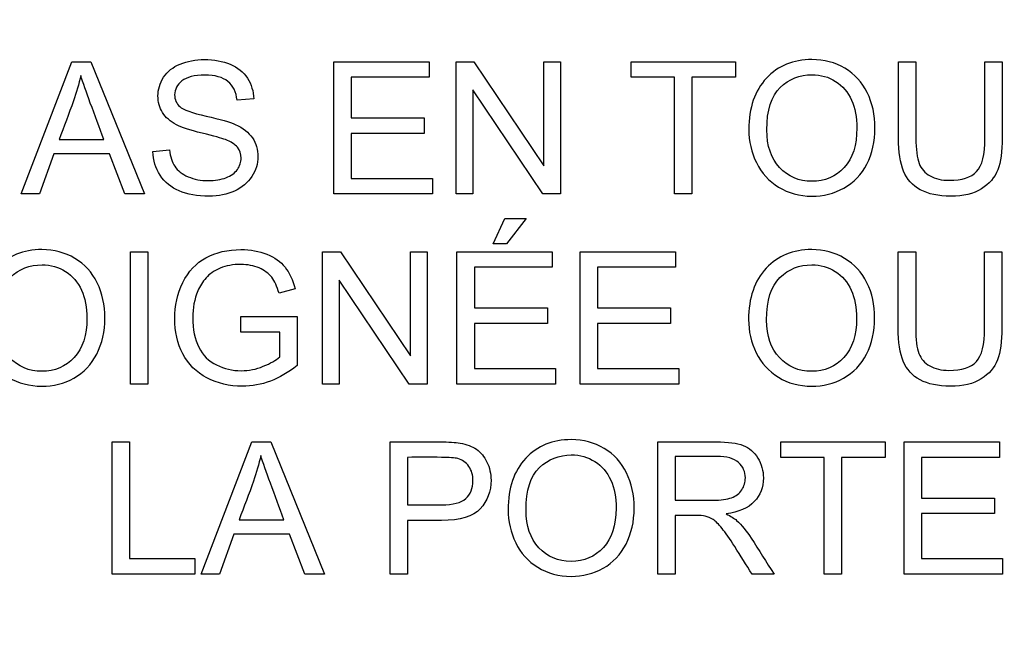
# Model space of a CAD drawing. Header units: inches. Extents: x 1 to 240, y -1 to 159.
# Tile 40 of 108: x 78.262 to 78.982, y 86.818 to 87.265. Entities that reach past the tile are written whole.
import ezdxf
from ezdxf.enums import TextEntityAlignment as Align

# ---------------------------------------------------------------- set-up
doc = ezdxf.new("R2010")
doc.units = ezdxf.units.IN
doc.header["$MEASUREMENT"] = 0
doc.layers.add('Default', color=7, linetype='Continuous')
doc.layers.add('LAB20180', color=7, linetype='Continuous')
doc.styles.add('SEACAD_Times_New_Roman', font='times.ttf')
doc.dimstyles.new('HAMMOND_(STH_-_240x160)', dxfattribs={"dimtxt": 1, "dimasz": 1.25, "dimexe": 0.5, "dimexo": 0.5, "dimgap": 0.25, "dimtad": 0, "dimtih": 1, "dimtoh": 1, "dimzin": 0, "dimdsep": 46, "dimtxsty": 'SEACAD_Times_New_Roman', "dimblk1": '_SE_FILLED', "dimblk2": '_SE_FILLED', "dimsah": 1, "dimcen": 0.5, "dimadec": 0, "dimazin": 0, "dimtfac": 0.8, "dimtofl": 0, "dimtmove": 0, "dimatfit": 3, "dimfxl": 1, "dimtolj": 1, "dimtzin": 0, "dimarcsym": 0})

# ---------------------------------------------------------------- blocks, each defined once
blk = doc.blocks.new('SE')
at = {"layer": 'LAB20180', "color": 7, "linetype": 'Continuous'}
for p, q in [((78.26327, 87.1377), (78.30016, 87.23442)), ((78.30016, 87.23442), (78.31426, 87.23442)), ((78.31426, 87.23442), (78.35348, 87.1377)), ((78.49205, 87.1377), (78.49205, 87.23442)), ((78.49205, 87.23442), (78.56178, 87.23442)), ((78.56178, 87.23442), (78.56178, 87.22309)), ((78.5813, 87.1377), (78.5813, 87.23442)), ((78.5813, 87.23442), (78.59443, 87.23442)), ((78.59443, 87.23442), (78.64556, 87.15837)), ((78.64556, 87.15837), (78.64556, 87.23442)), ((78.64556, 87.23442), (78.65786, 87.23442)), ((78.65786, 87.23442), (78.65786, 87.1377)), ((78.70943, 87.22309), (78.70943, 87.23442)), ((78.70943, 87.23442), (78.78574, 87.23442)), ((78.78574, 87.23442), (78.78574, 87.22309)), ((78.90499, 87.23442), (78.91774, 87.23442)), ((78.96816, 87.23442), (78.98084, 87.23442)), ((78.56178, 87.22309), (78.50473, 87.22309)), ((78.50473, 87.22309), (78.50473, 87.19334)), ((78.74124, 87.22309), (78.70943, 87.22309)), ((78.74124, 87.1377), (78.74124, 87.22309)), ((78.78574, 87.22309), (78.75393, 87.22309)), ((78.75393, 87.22309), (78.75393, 87.1377)), ((78.64472, 87.1377), (78.59359, 87.21375)), ((78.59359, 87.21375), (78.59359, 87.1377)), ((78.43345, 87.20718), (78.42115, 87.20628)), ((78.50473, 87.19334), (78.55811, 87.19334)), ((78.55811, 87.19334), (78.55811, 87.18194)), ((78.55811, 87.18194), (78.50473, 87.18194)), ((78.50473, 87.18194), (78.50473, 87.14904)), ((78.29095, 87.17743), (78.32373, 87.17743)), ((78.28709, 87.167), (78.27672, 87.1377)), ((78.32785, 87.167), (78.28709, 87.167)), ((78.33893, 87.1377), (78.32785, 87.167)), ((78.3596, 87.16881), (78.37164, 87.1699)), ((78.50473, 87.14904), (78.56404, 87.14904)), ((78.56404, 87.14904), (78.56404, 87.1377)), ((78.27672, 87.1377), (78.26327, 87.1377)), ((78.35348, 87.1377), (78.33893, 87.1377)), ((78.56404, 87.1377), (78.49205, 87.1377)), ((78.59359, 87.1377), (78.5813, 87.1377)), ((78.65786, 87.1377), (78.64472, 87.1377)), ((78.75393, 87.1377), (78.74124, 87.1377)), ((78.6084, 87.10133), (78.61703, 87.11974)), ((78.61703, 87.11974), (78.63268, 87.11974)), ((78.63268, 87.11974), (78.61813, 87.10133)), ((78.61813, 87.10133), (78.6084, 87.10133)), ((78.3433, 86.99862), (78.3433, 87.0954)), ((78.3433, 87.0954), (78.35599, 87.0954)), ((78.35599, 87.0954), (78.35599, 86.99862)), ((78.48368, 86.99862), (78.48368, 87.0954)), ((78.48368, 87.0954), (78.49681, 87.0954)), ((78.49681, 87.0954), (78.54794, 87.01936)), ((78.54794, 87.01936), (78.54794, 87.0954)), ((78.54794, 87.0954), (78.56024, 87.0954)), ((78.56024, 87.0954), (78.56024, 86.99862)), ((78.582, 86.99862), (78.582, 87.0954)), ((78.582, 87.0954), (78.65174, 87.0954)), ((78.65174, 87.0954), (78.65174, 87.08407)), ((78.67222, 86.99862), (78.67222, 87.0954)), ((78.67222, 87.0954), (78.74195, 87.0954)), ((78.74195, 87.0954), (78.74195, 87.08407)), ((78.9048, 87.0954), (78.91755, 87.0954)), ((78.96797, 87.0954), (78.98065, 87.0954)), ((78.65174, 87.08407), (78.59475, 87.08407)), ((78.59475, 87.08407), (78.59475, 87.05432)), ((78.74195, 87.08407), (78.6849, 87.08407)), ((78.6849, 87.08407), (78.6849, 87.05432)), ((78.5471, 86.99862), (78.49591, 87.07473)), ((78.49591, 87.07473), (78.49591, 86.99862)), ((78.46359, 87.06829), (78.45187, 87.06514)), ((78.59475, 87.05432), (78.64813, 87.05432)), ((78.64813, 87.05432), (78.64813, 87.04292)), ((78.6849, 87.05432), (78.73828, 87.05432)), ((78.73828, 87.05432), (78.73828, 87.04292)), ((78.42392, 87.03655), (78.42392, 87.04795)), ((78.42392, 87.04795), (78.46507, 87.04795)), ((78.46507, 87.04795), (78.46507, 87.01214)), ((78.64813, 87.04292), (78.59475, 87.04292)), ((78.59475, 87.04292), (78.59475, 87.01002)), ((78.73828, 87.04292), (78.6849, 87.04292)), ((78.6849, 87.04292), (78.6849, 87.01002)), ((78.45232, 87.03655), (78.42392, 87.03655)), ((78.45232, 87.01845), (78.45232, 87.03655)), ((78.59475, 87.01002), (78.65406, 87.01002)), ((78.65406, 87.01002), (78.65406, 86.99862)), ((78.6849, 87.01002), (78.74421, 87.01002)), ((78.74421, 87.01002), (78.74421, 86.99862)), ((78.35599, 86.99862), (78.3433, 86.99862)), ((78.49591, 86.99862), (78.48368, 86.99862)), ((78.56024, 86.99862), (78.5471, 86.99862)), ((78.65406, 86.99862), (78.582, 86.99862)), ((78.74421, 86.99862), (78.67222, 86.99862)), ((78.32978, 86.8596), (78.32978, 86.95638)), ((78.32978, 86.95638), (78.34253, 86.95638)), ((78.34253, 86.95638), (78.34253, 86.871)), ((78.39495, 86.8596), (78.43184, 86.95638)), ((78.43184, 86.95638), (78.44594, 86.95638)), ((78.44594, 86.95638), (78.48516, 86.8596)), ((78.53307, 86.8596), (78.53307, 86.95638)), ((78.72888, 86.8596), (78.72888, 86.95638)), ((78.81884, 86.94505), (78.81884, 86.95638)), ((78.81884, 86.95638), (78.89514, 86.95638)), ((78.89514, 86.95638), (78.89514, 86.94505)), ((78.90905, 86.8596), (78.90905, 86.95638)), ((78.90905, 86.95638), (78.97878, 86.95638)), ((78.97878, 86.95638), (78.97878, 86.94505)), ((78.54582, 86.94505), (78.54582, 86.91028)), ((78.74163, 86.9457), (78.74163, 86.91369)), ((78.85064, 86.94505), (78.81884, 86.94505)), ((78.85064, 86.8596), (78.85064, 86.94505)), ((78.89514, 86.94505), (78.86333, 86.94505)), ((78.86333, 86.94505), (78.86333, 86.8596)), ((78.97878, 86.94505), (78.92173, 86.94505)), ((78.92173, 86.94505), (78.92173, 86.91524)), ((78.92173, 86.91524), (78.97511, 86.91524)), ((78.97511, 86.91524), (78.97511, 86.90391)), ((78.42263, 86.8994), (78.45541, 86.8994)), ((78.54582, 86.89888), (78.54582, 86.8596)), ((78.74163, 86.90255), (78.74163, 86.8596)), ((78.97511, 86.90391), (78.92173, 86.90391)), ((78.92173, 86.90391), (78.92173, 86.871)), ((78.41877, 86.8889), (78.4084, 86.8596)), ((78.45953, 86.8889), (78.41877, 86.8889)), ((78.47061, 86.8596), (78.45953, 86.8889)), ((78.34253, 86.871), (78.39018, 86.871)), ((78.39018, 86.871), (78.39018, 86.8596)), ((78.92173, 86.871), (78.98104, 86.871)), ((78.98104, 86.871), (78.98104, 86.8596)), ((78.39018, 86.8596), (78.32978, 86.8596)), ((78.4084, 86.8596), (78.39495, 86.8596)), ((78.48516, 86.8596), (78.47061, 86.8596)), ((78.54582, 86.8596), (78.53307, 86.8596)), ((78.74163, 86.8596), (78.72888, 86.8596)), ((78.81394, 86.8596), (78.79791, 86.8596)), ((78.86333, 86.8596), (78.85064, 86.8596)), ((78.98104, 86.8596), (78.90905, 86.8596))]:
    blk.add_line(p, q, dxfattribs=at)
for points, knots in [([(78.37164, 87.1699), (78.37222, 87.16501), (78.37357, 87.16101), (78.37563, 87.15792), (78.37772, 87.15479), (78.38097, 87.15226), (78.38973, 87.14839), (78.39469, 87.14743), (78.40506, 87.14743), (78.40931, 87.14814), (78.41677, 87.1511), (78.41961, 87.15309), (78.42141, 87.15567), (78.42318, 87.1582), (78.42412, 87.16095), (78.42412, 87.16694), (78.42321, 87.16958), (78.41961, 87.17409), (78.41671, 87.17595), (78.41265, 87.1775), (78.41006, 87.17849), (78.40435, 87.18007), (78.39553, 87.1822), (78.38664, 87.18434), (78.38046, 87.18638), (78.37692, 87.18825), (78.37228, 87.1907), (78.36887, 87.19366), (78.36436, 87.20087), (78.36327, 87.20487), (78.36327, 87.2142), (78.36462, 87.21877), (78.37016, 87.22727), (78.37415, 87.23049), (78.37949, 87.23268), (78.3848, 87.23486), (78.3907, 87.23603), (78.40435, 87.23603), (78.41066, 87.23487), (78.41613, 87.23255), (78.42155, 87.23026), (78.42579, 87.22689), (78.42869, 87.22238), (78.4316, 87.21784), (78.43319, 87.21285), (78.43345, 87.20718)], [0, 0, 0, 0, 0.049734, 0.049734, 0.049734, 0.102625, 0.102625, 0.155515, 0.155515, 0.202805, 0.202805, 0.250096, 0.250096, 0.250096, 0.285885, 0.285885, 0.322453, 0.322453, 0.359021, 0.359021, 0.359021, 0.428383, 0.428383, 0.428383, 0.504928, 0.504928, 0.504928, 0.558431, 0.558431, 0.611934, 0.611934, 0.669259, 0.669259, 0.726583, 0.726583, 0.726583, 0.796348, 0.796348, 0.87302, 0.87302, 0.87302, 0.937083, 0.937083, 0.937083, 1, 1, 1, 1]), ([(78.79553, 87.18477), (78.79553, 87.20081), (78.79984, 87.2133), (78.8084, 87.22244), (78.81693, 87.23155), (78.82811, 87.23603), (78.85058, 87.23603), (78.85863, 87.23391), (78.86578, 87.22966), (78.87295, 87.22539), (78.87833, 87.21942), (78.88213, 87.21182), (78.88594, 87.2042), (78.88773, 87.19553), (78.88773, 87.17608), (78.88574, 87.16732), (78.87788, 87.15187), (78.87228, 87.14601), (78.86507, 87.14202), (78.85781, 87.138), (78.85, 87.13609), (78.83255, 87.13609), (78.82444, 87.13828), (78.81014, 87.14704), (78.80473, 87.15303), (78.801, 87.16063), (78.79728, 87.1682), (78.79553, 87.17628), (78.79553, 87.18477)], [0, 0, 0, 0, 0.133435, 0.133435, 0.133435, 0.256543, 0.256543, 0.337059, 0.337059, 0.337059, 0.417323, 0.417323, 0.417323, 0.502276, 0.502276, 0.588361, 0.588361, 0.674447, 0.674447, 0.674447, 0.751393, 0.751393, 0.834851, 0.834851, 0.918308, 0.918308, 0.918308, 1, 1, 1, 1]), ([(78.98084, 87.23442), (78.98084, 87.21581), (78.98084, 87.1972), (78.98084, 87.17859), (78.98084, 87.16881), (78.97975, 87.16108), (78.97756, 87.15541), (78.97535, 87.14969), (78.97144, 87.14505), (78.95998, 87.13783), (78.95245, 87.13609), (78.9341, 87.13609), (78.92676, 87.13764), (78.92096, 87.14073), (78.91519, 87.14381), (78.91111, 87.14839), (78.90866, 87.15432), (78.90624, 87.16019), (78.90499, 87.16829), (78.90499, 87.17859), (78.90499, 87.1972), (78.90499, 87.21581), (78.90499, 87.23442)], [0, 0, 0, 0, 0.229139, 0.229139, 0.229139, 0.325744, 0.325744, 0.325744, 0.415348, 0.415348, 0.504952, 0.504952, 0.592689, 0.592689, 0.592689, 0.669487, 0.669487, 0.669487, 0.770869, 0.770869, 0.770869, 1, 1, 1, 1]), ([(78.98084, 87.23442), (78.98084, 87.21581), (78.98084, 87.1972), (78.98084, 87.17859), (78.98084, 87.16881), (78.97975, 87.16108), (78.97756, 87.15541), (78.97535, 87.14969), (78.97144, 87.14505), (78.95998, 87.13783), (78.95245, 87.13609), (78.9341, 87.13609), (78.92676, 87.13764), (78.92096, 87.14073), (78.91519, 87.14381), (78.91111, 87.14839), (78.90866, 87.15432), (78.90624, 87.16019), (78.90499, 87.16829), (78.90499, 87.17859), (78.90499, 87.1972), (78.90499, 87.21581), (78.90499, 87.23442)], [0, 0, 0, 0, 0.229139, 0.229139, 0.229139, 0.325744, 0.325744, 0.325744, 0.415348, 0.415348, 0.504952, 0.504952, 0.592689, 0.592689, 0.592689, 0.669487, 0.669487, 0.669487, 0.770869, 0.770869, 0.770869, 1, 1, 1, 1]), ([(78.91774, 87.23442), (78.91774, 87.21583), (78.91774, 87.19725), (78.91774, 87.17866), (78.91774, 87.17022), (78.91851, 87.16404), (78.92006, 87.16005), (78.92158, 87.15611), (78.92431, 87.15303), (78.92811, 87.15091), (78.93193, 87.14876), (78.93654, 87.14769), (78.95142, 87.14769), (78.95811, 87.14981), (78.96217, 87.15406), (78.9662, 87.15828), (78.96816, 87.16649), (78.96816, 87.17866), (78.96816, 87.19725), (78.96816, 87.21583), (78.96816, 87.23442)], [0, 0, 0, 0, 0.272264, 0.272264, 0.272264, 0.364278, 0.364278, 0.364278, 0.425003, 0.425003, 0.425003, 0.489951, 0.489951, 0.60151, 0.60151, 0.60151, 0.727706, 0.727706, 0.727706, 1, 1, 1, 1]), ([(78.91774, 87.23442), (78.91774, 87.21583), (78.91774, 87.19725), (78.91774, 87.17866), (78.91774, 87.17022), (78.91851, 87.16404), (78.92006, 87.16005), (78.92158, 87.15611), (78.92431, 87.15303), (78.92811, 87.15091), (78.93193, 87.14876), (78.93654, 87.14769), (78.95142, 87.14769), (78.95811, 87.14981), (78.96217, 87.15406), (78.9662, 87.15828), (78.96816, 87.16649), (78.96816, 87.17866), (78.96816, 87.19725), (78.96816, 87.21583), (78.96816, 87.23442)], [0, 0, 0, 0, 0.272264, 0.272264, 0.272264, 0.364278, 0.364278, 0.364278, 0.425003, 0.425003, 0.425003, 0.489951, 0.489951, 0.60151, 0.60151, 0.60151, 0.727706, 0.727706, 0.727706, 1, 1, 1, 1]), ([(78.30679, 87.22444), (78.30544, 87.21813), (78.3037, 87.21195), (78.30151, 87.20583), (78.29811, 87.19632), (78.29447, 87.1869), (78.29095, 87.17743)], [0, 0, 0, 0, 0.38985, 0.38985, 0.38985, 1, 1, 1, 1]), ([(78.32373, 87.17743), (78.32042, 87.18636), (78.31712, 87.19529), (78.31381, 87.20422), (78.31079, 87.2124), (78.30847, 87.2191), (78.30679, 87.22444)], [0, 0, 0, 0, 0.571633, 0.571633, 0.571633, 1, 1, 1, 1]), ([(78.42115, 87.20628), (78.42051, 87.21233), (78.41826, 87.21691), (78.41446, 87.22), (78.4107, 87.22306), (78.40506, 87.22463), (78.39765, 87.2247), (78.38999, 87.22476), (78.38432, 87.22322), (78.38078, 87.22038), (78.37728, 87.21758), (78.3755, 87.21414), (78.3755, 87.20667), (78.37679, 87.20383), (78.37923, 87.20158), (78.38172, 87.1993), (78.38812, 87.19701), (78.39849, 87.19469), (78.40887, 87.19237), (78.416, 87.19025), (78.41987, 87.18851), (78.42554, 87.18596), (78.42965, 87.18265), (78.43236, 87.17872), (78.43509, 87.17475), (78.43641, 87.17016), (78.43641, 87.15979), (78.43493, 87.15496), (78.43197, 87.15045), (78.429, 87.14593), (78.42482, 87.14241), (78.41929, 87.13983), (78.41383, 87.13729), (78.40763, 87.13609), (78.39198, 87.13609), (78.38471, 87.13732), (78.37878, 87.13989), (78.37288, 87.14246), (78.36829, 87.14627), (78.36488, 87.15142), (78.36151, 87.1565), (78.35979, 87.1623), (78.3596, 87.16881)], [0, 0, 0, 0, 0.061068, 0.061068, 0.061068, 0.130319, 0.130319, 0.130319, 0.199417, 0.199417, 0.199417, 0.244343, 0.244343, 0.283473, 0.283473, 0.283473, 0.363727, 0.363727, 0.363727, 0.45053, 0.45053, 0.45053, 0.51313, 0.51313, 0.51313, 0.57114, 0.57114, 0.629875, 0.629875, 0.629875, 0.695194, 0.695194, 0.695194, 0.766392, 0.766392, 0.856886, 0.856886, 0.856886, 0.928274, 0.928274, 0.928274, 1, 1, 1, 1]), ([(78.80866, 87.18452), (78.80866, 87.17286), (78.81182, 87.16365), (78.81806, 87.15702), (78.82434, 87.15036), (78.8321, 87.14698), (78.85116, 87.14698), (78.85908, 87.15033), (78.87144, 87.16385), (78.87453, 87.17344), (78.87453, 87.19373), (78.87325, 87.20055), (78.87061, 87.20641), (78.86796, 87.21229), (78.86404, 87.21684), (78.85895, 87.22006), (78.85382, 87.22331), (78.84813, 87.22489), (78.83274, 87.22489), (78.82495, 87.2218), (78.81845, 87.21555), (78.81198, 87.20934), (78.80866, 87.19901), (78.80866, 87.18452)], [0, 0, 0, 0, 0.12936, 0.12936, 0.12936, 0.253622, 0.253622, 0.379574, 0.379574, 0.505526, 0.505526, 0.585143, 0.585143, 0.585143, 0.664256, 0.664256, 0.664256, 0.743199, 0.743199, 0.854836, 0.854836, 0.854836, 1, 1, 1, 1]), ([(78.23223, 87.04576), (78.23223, 87.06173), (78.23654, 87.07428), (78.24511, 87.08336), (78.2537, 87.09247), (78.26481, 87.09701), (78.28728, 87.09701), (78.29533, 87.09489), (78.30248, 87.09057), (78.3096, 87.08628), (78.3151, 87.0804), (78.31884, 87.0728), (78.3226, 87.06515), (78.32444, 87.05651), (78.32444, 87.03706), (78.32244, 87.02831), (78.31459, 87.01285), (78.30898, 87.00699), (78.30177, 87.003), (78.29451, 86.99898), (78.2867, 86.99708), (78.26925, 86.99708), (78.26114, 86.9992), (78.25399, 87.00364), (78.24687, 87.00807), (78.24144, 87.01401), (78.2341, 87.02921), (78.23223, 87.03726), (78.23223, 87.04576)], [0, 0, 0, 0, 0.133288, 0.133288, 0.133288, 0.256522, 0.256522, 0.33712, 0.33712, 0.33712, 0.417249, 0.417249, 0.417249, 0.502222, 0.502222, 0.588327, 0.588327, 0.674432, 0.674432, 0.674432, 0.75288, 0.75288, 0.837966, 0.837966, 0.837966, 0.918983, 0.918983, 1, 1, 1, 1]), ([(78.46507, 87.01214), (78.45876, 87.00712), (78.45225, 87.00332), (78.44556, 87.00081), (78.43892, 86.99832), (78.43204, 86.99708), (78.41549, 86.99708), (78.40686, 86.99907), (78.39907, 87.00313), (78.39133, 87.00716), (78.38542, 87.01311), (78.37756, 87.02844), (78.37556, 87.03706), (78.37556, 87.05593), (78.3775, 87.06475), (78.38149, 87.07293), (78.38544, 87.08103), (78.39108, 87.0871), (78.39842, 87.09109), (78.40579, 87.09509), (78.41433, 87.09701), (78.43101, 87.09701), (78.43732, 87.09585), (78.44298, 87.0936), (78.44859, 87.09137), (78.45303, 87.08819), (78.45947, 87.08008), (78.46191, 87.0748), (78.46359, 87.06829)], [0, 0, 0, 0, 0.088812, 0.088812, 0.088812, 0.16845, 0.16845, 0.276583, 0.276583, 0.276583, 0.3809, 0.3809, 0.485217, 0.485217, 0.587419, 0.587419, 0.587419, 0.686378, 0.686378, 0.686378, 0.790663, 0.790663, 0.866443, 0.866443, 0.866443, 0.933222, 0.933222, 1, 1, 1, 1]), ([(78.79533, 87.04576), (78.79533, 87.06173), (78.79965, 87.07428), (78.80821, 87.08336), (78.81681, 87.09247), (78.82791, 87.09701), (78.85039, 87.09701), (78.85844, 87.09489), (78.86558, 87.09057), (78.8727, 87.08628), (78.8782, 87.0804), (78.88194, 87.0728), (78.8857, 87.06515), (78.88754, 87.05651), (78.88754, 87.03706), (78.88554, 87.02831), (78.87769, 87.01285), (78.87209, 87.00699), (78.86488, 87.003), (78.85761, 86.99898), (78.84981, 86.99708), (78.83236, 86.99708), (78.82424, 86.9992), (78.8171, 87.00364), (78.80998, 87.00807), (78.80454, 87.01401), (78.7972, 87.02921), (78.79533, 87.03726), (78.79533, 87.04576)], [0, 0, 0, 0, 0.133288, 0.133288, 0.133288, 0.256522, 0.256522, 0.33712, 0.33712, 0.33712, 0.417249, 0.417249, 0.417249, 0.502222, 0.502222, 0.588327, 0.588327, 0.674432, 0.674432, 0.674432, 0.75288, 0.75288, 0.837966, 0.837966, 0.837966, 0.918983, 0.918983, 1, 1, 1, 1]), ([(78.98065, 87.0954), (78.98065, 87.07677), (78.98065, 87.05814), (78.98065, 87.03951), (78.98065, 87.02979), (78.97956, 87.02206), (78.97737, 87.01639), (78.97516, 87.01067), (78.97125, 87.00603), (78.95979, 86.99882), (78.95225, 86.99708), (78.93397, 86.99708), (78.92656, 86.99862), (78.92077, 87.00171), (78.91502, 87.00478), (78.91098, 87.00938), (78.90847, 87.0153), (78.90599, 87.02115), (78.9048, 87.02927), (78.9048, 87.03951), (78.9048, 87.05814), (78.9048, 87.07677), (78.9048, 87.0954)], [0, 0, 0, 0, 0.229407, 0.229407, 0.229407, 0.325751, 0.325751, 0.325751, 0.415564, 0.415564, 0.505378, 0.505378, 0.592696, 0.592696, 0.592696, 0.669455, 0.669455, 0.669455, 0.770582, 0.770582, 0.770582, 1, 1, 1, 1]), ([(78.98065, 87.0954), (78.98065, 87.07677), (78.98065, 87.05814), (78.98065, 87.03951), (78.98065, 87.02979), (78.97956, 87.02206), (78.97737, 87.01639), (78.97516, 87.01067), (78.97125, 87.00603), (78.95979, 86.99882), (78.95225, 86.99708), (78.93397, 86.99708), (78.92656, 86.99862), (78.92077, 87.00171), (78.91502, 87.00478), (78.91098, 87.00938), (78.90847, 87.0153), (78.90599, 87.02115), (78.9048, 87.02927), (78.9048, 87.03951), (78.9048, 87.05814), (78.9048, 87.07677), (78.9048, 87.0954)], [0, 0, 0, 0, 0.229407, 0.229407, 0.229407, 0.325751, 0.325751, 0.325751, 0.415564, 0.415564, 0.505378, 0.505378, 0.592696, 0.592696, 0.592696, 0.669455, 0.669455, 0.669455, 0.770582, 0.770582, 0.770582, 1, 1, 1, 1]), ([(78.91755, 87.0954), (78.91755, 87.07682), (78.91755, 87.05823), (78.91755, 87.03964), (78.91755, 87.0312), (78.91832, 87.02502), (78.91987, 87.02103), (78.92139, 87.01709), (78.92412, 87.01401), (78.92791, 87.01189), (78.93174, 87.00975), (78.93635, 87.0086), (78.94182, 87.00867), (78.95129, 87.00878), (78.95799, 87.01073), (78.96198, 87.01504), (78.96594, 87.01932), (78.96797, 87.02747), (78.96797, 87.03964), (78.96797, 87.05823), (78.96797, 87.07682), (78.96797, 87.0954)], [0, 0, 0, 0, 0.272273, 0.272273, 0.272273, 0.36429, 0.36429, 0.36429, 0.425017, 0.425017, 0.425017, 0.495533, 0.495533, 0.495533, 0.601582, 0.601582, 0.601582, 0.727755, 0.727755, 0.727755, 1, 1, 1, 1]), ([(78.91755, 87.0954), (78.91755, 87.07682), (78.91755, 87.05823), (78.91755, 87.03964), (78.91755, 87.0312), (78.91832, 87.02502), (78.91987, 87.02103), (78.92139, 87.01709), (78.92412, 87.01401), (78.92791, 87.01189), (78.93174, 87.00975), (78.93635, 87.0086), (78.94182, 87.00867), (78.95129, 87.00878), (78.95799, 87.01073), (78.96198, 87.01504), (78.96594, 87.01932), (78.96797, 87.02747), (78.96797, 87.03964), (78.96797, 87.05823), (78.96797, 87.07682), (78.96797, 87.0954)], [0, 0, 0, 0, 0.272273, 0.272273, 0.272273, 0.36429, 0.36429, 0.36429, 0.425017, 0.425017, 0.425017, 0.495533, 0.495533, 0.495533, 0.601582, 0.601582, 0.601582, 0.727755, 0.727755, 0.727755, 1, 1, 1, 1]), ([(78.24543, 87.0455), (78.24543, 87.03384), (78.24852, 87.02464), (78.25477, 87.018), (78.26104, 87.01134), (78.26887, 87.00796), (78.28786, 87.00796), (78.29578, 87.01131), (78.30815, 87.02483), (78.3113, 87.03442), (78.3113, 87.05471), (78.30995, 87.06153), (78.30467, 87.07325), (78.30074, 87.07776), (78.29565, 87.08104), (78.2906, 87.08431), (78.28484, 87.08587), (78.26945, 87.08587), (78.26166, 87.08278), (78.25515, 87.07654), (78.24868, 87.07032), (78.24543, 87.05999), (78.24543, 87.0455)], [0, 0, 0, 0, 0.129277, 0.129277, 0.129277, 0.252801, 0.252801, 0.378862, 0.378862, 0.504924, 0.504924, 0.584611, 0.584611, 0.664298, 0.664298, 0.664298, 0.743257, 0.743257, 0.854915, 0.854915, 0.854915, 1, 1, 1, 1]), ([(78.45187, 87.06514), (78.45039, 87.07003), (78.44865, 87.07396), (78.44646, 87.07673), (78.44426, 87.07951), (78.44124, 87.08182), (78.43725, 87.08355), (78.43328, 87.08528), (78.42882, 87.08607), (78.42392, 87.08613), (78.41813, 87.08621), (78.41304, 87.08516), (78.40879, 87.08343), (78.40452, 87.08168), (78.40113, 87.07924), (78.39849, 87.07634), (78.39588, 87.07348), (78.39385, 87.07023), (78.39243, 87.06681), (78.38993, 87.06078), (78.3887, 87.05426), (78.3887, 87.03861), (78.39025, 87.0314), (78.39314, 87.0256), (78.39609, 87.0197), (78.40048, 87.01543), (78.40609, 87.01266), (78.41177, 87.00985), (78.41781, 87.00841), (78.42972, 87.00841), (78.43506, 87.00944), (78.44034, 87.01163), (78.4456, 87.01381), (78.44961, 87.01601), (78.45232, 87.01845)], [0, 0, 0, 0, 0.06852, 0.06852, 0.06852, 0.130209, 0.130209, 0.130209, 0.203012, 0.203012, 0.203012, 0.285454, 0.285454, 0.285454, 0.352616, 0.352616, 0.352616, 0.413059, 0.413059, 0.413059, 0.513316, 0.513316, 0.638638, 0.638638, 0.638638, 0.737944, 0.737944, 0.737944, 0.8387, 0.8387, 0.926226, 0.926226, 0.926226, 1, 1, 1, 1]), ([(78.80847, 87.0455), (78.80847, 87.03384), (78.81162, 87.02464), (78.81787, 87.018), (78.82415, 87.01134), (78.83191, 87.00796), (78.85097, 87.00796), (78.85889, 87.01131), (78.87125, 87.02483), (78.87434, 87.03442), (78.87434, 87.05471), (78.87305, 87.06153), (78.87041, 87.06739), (78.86776, 87.07328), (78.86385, 87.07776), (78.85876, 87.08104), (78.8537, 87.08431), (78.84794, 87.08587), (78.83255, 87.08587), (78.82476, 87.08278), (78.81826, 87.07654), (78.81178, 87.07032), (78.80847, 87.05999), (78.80847, 87.0455)], [0, 0, 0, 0, 0.129361, 0.129361, 0.129361, 0.253622, 0.253622, 0.379575, 0.379575, 0.505527, 0.505527, 0.585145, 0.585145, 0.585145, 0.66423, 0.66423, 0.66423, 0.743184, 0.743184, 0.854836, 0.854836, 0.854836, 1, 1, 1, 1]), ([(78.53307, 86.95638), (78.54524, 86.95638), (78.55741, 86.95638), (78.56958, 86.95638), (78.57602, 86.95638), (78.58091, 86.95606), (78.58426, 86.95542), (78.589, 86.95451), (78.59301, 86.95317), (78.59623, 86.95091), (78.59942, 86.94868), (78.60203, 86.94557), (78.60396, 86.94157), (78.6059, 86.93756), (78.60692, 86.93314), (78.60692, 86.92013), (78.60428, 86.91318), (78.59907, 86.90745), (78.59385, 86.90172), (78.58432, 86.89888), (78.57067, 86.89888), (78.56239, 86.89888), (78.5541, 86.89888), (78.54582, 86.89888)], [0, 0, 0, 0, 0.216973, 0.216973, 0.216973, 0.304524, 0.304524, 0.304524, 0.381139, 0.381139, 0.381139, 0.453962, 0.453962, 0.453962, 0.533522, 0.533522, 0.671139, 0.671139, 0.671139, 0.85224, 0.85224, 0.85224, 1, 1, 1, 1]), ([(78.61941, 86.90674), (78.61941, 86.92271), (78.62373, 86.93526), (78.63229, 86.94434), (78.64089, 86.95345), (78.652, 86.95799), (78.67447, 86.95799), (78.68252, 86.95581), (78.69681, 86.94731), (78.70229, 86.94138), (78.70602, 86.93372), (78.70973, 86.92611), (78.71162, 86.91749), (78.71162, 86.89805), (78.70963, 86.88929), (78.7057, 86.88156), (78.70175, 86.87378), (78.69617, 86.86798), (78.68896, 86.86398), (78.6817, 86.85996), (78.67389, 86.85799), (78.65644, 86.85799), (78.64833, 86.86018), (78.64118, 86.86463), (78.63406, 86.86905), (78.62862, 86.87499), (78.62128, 86.89019), (78.61941, 86.89824), (78.61941, 86.90674)], [0, 0, 0, 0, 0.13328, 0.13328, 0.13328, 0.256376, 0.256376, 0.336885, 0.336885, 0.417393, 0.417393, 0.417393, 0.504968, 0.504968, 0.59371, 0.59371, 0.59371, 0.674347, 0.674347, 0.674347, 0.752841, 0.752841, 0.837976, 0.837976, 0.837976, 0.918988, 0.918988, 1, 1, 1, 1]), ([(78.72888, 86.95638), (78.74315, 86.95638), (78.75743, 86.95638), (78.7717, 86.95638), (78.78033, 86.95638), (78.78683, 86.95548), (78.79585, 86.95201), (78.79939, 86.94898), (78.80209, 86.94454), (78.80477, 86.94014), (78.80615, 86.93533), (78.80615, 86.92309), (78.8039, 86.91736), (78.79501, 86.90796), (78.78818, 86.90494), (78.77885, 86.90371)], [0, 0, 0, 0, 0.318535, 0.318535, 0.318535, 0.446282, 0.446282, 0.574029, 0.574029, 0.574029, 0.693071, 0.693071, 0.846536, 0.846536, 1, 1, 1, 1]), ([(78.43847, 86.9464), (78.43712, 86.94009), (78.43538, 86.93391), (78.43319, 86.92773), (78.42983, 86.91823), (78.42615, 86.90884), (78.42263, 86.8994)], [0, 0, 0, 0, 0.391075, 0.391075, 0.391075, 1, 1, 1, 1]), ([(78.45541, 86.8994), (78.4521, 86.90833), (78.4488, 86.91726), (78.44549, 86.92619), (78.44249, 86.93431), (78.44015, 86.94106), (78.43847, 86.9464)], [0, 0, 0, 0, 0.571633, 0.571633, 0.571633, 1, 1, 1, 1]), ([(78.54582, 86.91028), (78.55416, 86.91028), (78.56251, 86.91028), (78.57086, 86.91028), (78.57917, 86.91028), (78.58503, 86.91183), (78.59198, 86.91801), (78.59372, 86.92239), (78.59372, 86.93204), (78.59269, 86.93552), (78.5907, 86.93842), (78.58868, 86.94135), (78.58593, 86.94325), (78.58258, 86.94415), (78.5804, 86.94474), (78.5764, 86.94499), (78.57061, 86.94505), (78.56234, 86.94514), (78.55408, 86.94505), (78.54582, 86.94505)], [0, 0, 0, 0, 0.215554, 0.215554, 0.215554, 0.35512, 0.35512, 0.494685, 0.494685, 0.59575, 0.59575, 0.59575, 0.683105, 0.683105, 0.683105, 0.786661, 0.786661, 0.786661, 1, 1, 1, 1]), ([(78.63255, 86.90642), (78.63255, 86.89483), (78.63571, 86.88562), (78.6482, 86.87223), (78.65599, 86.86894), (78.67505, 86.86894), (78.68297, 86.87229), (78.69533, 86.88581), (78.69842, 86.89541), (78.69842, 86.91562), (78.69714, 86.92251), (78.6945, 86.92837), (78.69184, 86.93426), (78.68793, 86.93874), (78.68284, 86.94196), (78.67772, 86.9452), (78.67202, 86.94685), (78.65663, 86.94685), (78.64884, 86.9437), (78.64234, 86.93752), (78.6358, 86.93131), (78.63255, 86.92097), (78.63255, 86.90642)], [0, 0, 0, 0, 0.125467, 0.125467, 0.250934, 0.250934, 0.378107, 0.378107, 0.505281, 0.505281, 0.585012, 0.585012, 0.585012, 0.663912, 0.663912, 0.663912, 0.742863, 0.742863, 0.85451, 0.85451, 0.85451, 1, 1, 1, 1]), ([(78.74163, 86.91369), (78.75079, 86.91369), (78.75996, 86.91369), (78.76913, 86.91369), (78.77498, 86.91369), (78.77956, 86.91427), (78.78284, 86.9155), (78.7861, 86.91671), (78.78864, 86.91865), (78.79211, 86.92393), (78.79295, 86.92683), (78.79295, 86.93456), (78.79128, 86.93829), (78.78799, 86.94125), (78.78467, 86.94425), (78.77936, 86.9457), (78.77222, 86.9457), (78.76202, 86.9457), (78.75183, 86.9457), (78.74163, 86.9457)], [0, 0, 0, 0, 0.228539, 0.228539, 0.228539, 0.344084, 0.344084, 0.344084, 0.420184, 0.420184, 0.496283, 0.496283, 0.606551, 0.606551, 0.606551, 0.745727, 0.745727, 0.745727, 1, 1, 1, 1]), ([(78.79791, 86.8596), (78.79366, 86.86632), (78.78941, 86.87304), (78.78516, 86.87976), (78.78147, 86.88559), (78.77833, 86.89), (78.77589, 86.89309), (78.77346, 86.89615), (78.77131, 86.8983), (78.76938, 86.89953), (78.7675, 86.90072), (78.76558, 86.90159), (78.76359, 86.9021), (78.76214, 86.90248), (78.75972, 86.90255), (78.75644, 86.90255), (78.7515, 86.90255), (78.74657, 86.90255), (78.74163, 86.90255)], [0, 0, 0, 0, 0.307176, 0.307176, 0.307176, 0.516403, 0.516403, 0.516403, 0.634791, 0.634791, 0.634791, 0.716811, 0.716811, 0.716811, 0.809183, 0.809183, 0.809183, 1, 1, 1, 1]), ([(78.77885, 86.90371), (78.78226, 86.90204), (78.78484, 86.90043), (78.78658, 86.89888), (78.79039, 86.89549), (78.79385, 86.89109), (78.7972, 86.88594), (78.80287, 86.87722), (78.80836, 86.86838), (78.81394, 86.8596)], [0, 0, 0, 0, 0.159921, 0.159921, 0.159921, 0.453842, 0.453842, 0.453842, 1, 1, 1, 1])]:
    blk.add_open_spline(points, degree=3, knots=knots, dxfattribs=at)
blk = doc.blocks.new('DMBLK3299')
at = {"layer": 'Default', "linetype": 'Continuous'}
for points in [[(91.40808, 102.78799), (91.19975, 104.03799), (90.99141, 102.78799)], [(91.40808, 63.28799), (90.99141, 63.28799), (91.19975, 62.03799)]]:
    blk.add_hatch(color=7, dxfattribs=at).paths.add_polyline_path(points)
at = {"layer": 'Default', "color": 7, "linetype": 'Continuous'}
for p, q in [((67.24127, 104.03799), (91.69975, 104.03799)), ((91.19975, 104.03799), (91.19975, 83.88799)), ((91.19975, 82.53799), (91.19975, 62.03799)), ((82.83647, 62.03799), (91.69975, 62.03799))]:
    blk.add_line(p, q, dxfattribs=at)
at = {"layer": 'Default', "color": 7, "linetype": 'Continuous', "style": 'SEACAD_Times_New_Roman'}
blk.add_text('42.00', height=1, dxfattribs=at).set_placement((89.49359, 83.53799), align=Align.TOP_LEFT)
blk = doc.blocks.new('_SE_FILLED')
at = {"color": 0}
blk.add_line((0, 0), (-1, 0), dxfattribs=at)
blk.add_solid([(0, 0), (-1, -0.1665), (-1, 0.1665), (0, 0)], dxfattribs=at)
blk = doc.blocks.new('DMBLK3313')
at = {"layer": 'Default', "linetype": 'Continuous'}
for points in [[(86.64821, 95.10064), (86.43988, 96.35064), (86.23155, 95.10064)], [(86.64821, 84.28799), (86.23155, 84.28799), (86.43988, 83.03799)]]:
    blk.add_hatch(color=7, dxfattribs=at).paths.add_polyline_path(points)
at = {"layer": 'Default', "color": 7, "linetype": 'Continuous'}
for p, q in [((81.59879, 96.35064), (86.93988, 96.35064)), ((86.43988, 96.35064), (86.43988, 90.54431)), ((86.43988, 89.19431), (86.43988, 83.03799)), ((78.74629, 83.03799), (86.93988, 83.03799))]:
    blk.add_line(p, q, dxfattribs=at)
at = {"layer": 'Default', "color": 7, "linetype": 'Continuous', "style": 'SEACAD_Times_New_Roman'}
blk.add_text('13.31', height=1, dxfattribs=at).set_placement((84.73372, 90.19431), align=Align.TOP_LEFT)

msp = doc.modelspace()

# ---------------------------------------------------------------- block references
at = {"layer": 'Default'}
msp.add_blockref('SE', (0, 0), dxfattribs=at)

# ---------------------------------------------------------------- dimensions: what is measured, and where the dimension line sits
at = {"layer": 'Default', "color": 7, "linetype": 'Continuous'}
for base, p1, p2, picture, middle in [((91.19975, 62.03799), (66.74127, 104.03799), (82.33647, 62.03799), 'DMBLK3299', (91.19975, 83.03799)), ((86.43988, 83.03799), (81.09879, 96.35064), (78.24629, 83.03799), 'DMBLK3313', (86.43988, 89.69431))]:
    dim = msp.add_linear_dim(base=base, p1=p1, p2=p2, angle=90, text='\\A1;<>', dimstyle='HAMMOND_(STH_-_240x160)', dxfattribs=at)
    dim.commit()
    dim.dimension.update_dxf_attribs({"geometry": picture, "text_midpoint": middle, "dimtype": 160})

doc.saveas('drawing.dxf')
